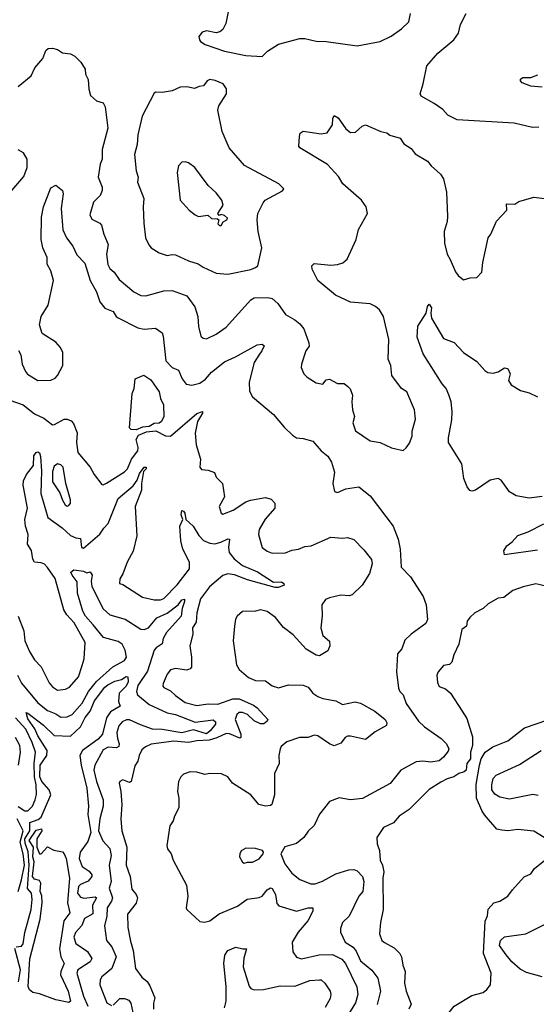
# Model space of a CAD drawing. Extents: x 1678431 to 1860718, y 384618 to 522882.
# Tile 69 of 256: x 1754974 to 1758129, y 434015 to 440027. Entities that reach past the tile are written whole.
import ezdxf

# ---------------------------------------------------------------- set-up
doc = ezdxf.new("R2010")
doc.units = 0

msp = doc.modelspace()

# ---------------------------------------------------------------- linework, layer by layer
at = {"layer": '0CON10XD'}
for points in [[(1756251.2, 440095), (1756233.3, 440005), (1756215, 439967.5), (1756196.7, 439953.3), (1756175, 439947.5), (1756115, 439960), (1756088.3, 439951.7), (1756067.5, 439925), (1756072.5, 439905), (1756077.5, 439895), (1756107.5, 439875), (1756225, 439835.4), (1756355, 439808.2), (1756455, 439803.3)], [(1756455, 439803.3), (1756487.5, 439835), (1756555, 439878.5), (1756685, 439912.5), (1756715, 439912.2), (1756785.5, 439895.5), (1756845, 439894.4), (1757035, 439867.5), (1757175.6, 439894.4), (1757243.2, 439926.8), (1757305, 439972), (1757351.2, 440015), (1757361.2, 440065)], [(1758145, 439371.5), (1758105, 439369.1), (1757992.5, 439395), (1757646, 439416), (1757587.5, 439445), (1757558.8, 439478.8), (1757505, 439516.2), (1757425, 439560), (1757420, 439575), (1757438.6, 439635), (1757460, 439745), (1757527.3, 439822.7), (1757625.8, 439904.2), (1757654, 439945), (1757665, 439997.5), (1757701.2, 440065)], [(1754965, 439620), (1755045, 439683.8), (1755066.4, 439733.6), (1755115, 439790), (1755135, 439840), (1755149.1, 439850.9), (1755175, 439854.2), (1755205.4, 439845.4), (1755235, 439826), (1755285, 439818.6), (1755311.2, 439805), (1755347.6, 439767.6), (1755373.8, 439725), (1755376.2, 439695), (1755392.3, 439662.3), (1755396.1, 439603.9), (1755406.2, 439565), (1755442.9, 439532.9), (1755485, 439519.2), (1755496.5, 439495), (1755513.1, 439365), (1755477.1, 439235), (1755477.3, 439175), (1755465.6, 439145), (1755454.4, 439065), (1755477.1, 439005), (1755477.5, 438985), (1755465, 438954), (1755425, 438913.3), (1755402.9, 438835), (1755415, 438808.8), (1755464.1, 438784.1), (1755473.1, 438773.1), (1755487.6, 438717.6), (1755514.3, 438655), (1755504.5, 438595), (1755511.9, 438531.9), (1755525, 438507.5), (1755551.4, 438485), (1755582.1, 438442.1), (1755671.4, 438365), (1755715, 438343.6), (1755745, 438341.8), (1755855, 438371.5), (1755904.5, 438374.5), (1755995, 438341.2), (1756044.4, 438275), (1756061.4, 438215), (1756065.7, 438155), (1756080, 438095), (1756095, 438081.9), (1756115, 438079.4), (1756175, 438107.1), (1756235, 438149.2), (1756385, 438317.1), (1756405, 438330), (1756490.3, 438330.3), (1756515, 438324.3), (1756551.4, 438295), (1756597, 438227), (1756654.1, 438194.1), (1756685, 438170), (1756710, 438140), (1756740.6, 438055), (1756740.8, 438035), (1756722, 438005), (1756694, 437925), (1756693.6, 437903.6), (1756710, 437865), (1756730, 437845), (1756785, 437810), (1756825, 437802.5), (1756845, 437827.5), (1756865, 437832.5), (1756915, 437806.2), (1756955, 437806.7), (1756978.3, 437788.3), (1756992.9, 437772.9), (1757005.8, 437735), (1757001.4, 437695), (1757005.8, 437645), (1757019.2, 437605), (1757008.8, 437565), (1757025, 437517.5), (1757115, 437456.2), (1757175, 437445.8), (1757245, 437414), (1757315, 437396.7), (1757335, 437412.5), (1757355, 437442.5), (1757370, 437485), (1757370, 437515), (1757391.7, 437588.3), (1757385.8, 437645), (1757338, 437755), (1757305.7, 437775.7), (1757247.1, 437855), (1757239.4, 437915), (1757223.3, 437955), (1757229.1, 438075), (1757196.5, 438215), (1757171.4, 438255), (1757147.1, 438277.1), (1757115, 438292.5), (1756995, 438302.5), (1756902.5, 438345), (1756794.6, 438434.6), (1756760.8, 438505), (1756758, 438525), (1756772.1, 438537.9), (1756875, 438528.1), (1756915, 438532.5), (1756947, 438543), (1756973.8, 438565), (1757028.6, 438685), (1757043.7, 438746.3), (1757098, 438845), (1757090, 438885), (1757062, 438925), (1756947.1, 439025), (1756920.5, 439070.5), (1756853.3, 439143.3), (1756683.8, 439245), (1756678.8, 439255), (1756682, 439315), (1756687.5, 439335), (1756705, 439347.8), (1756815, 439330), (1756852.6, 439337.4), (1756884.6, 439385), (1756885.8, 439425), (1756895, 439443.3), (1756918.3, 439428.3), (1756965, 439361.2), (1756995, 439338.8), (1757025, 439340), (1757065, 439377.5), (1757085, 439386.2), (1757180, 439345), (1757215, 439336.7), (1757235, 439323.3), (1757297.5, 439305), (1757318.8, 439268.8), (1757365, 439240), (1757388.3, 439208.3), (1757464.3, 439164.3), (1757486.2, 439135), (1757544.6, 439084.6), (1757561.9, 439055), (1757580, 438975), (1757585.6, 438825), (1757584.4, 438795), (1757565.5, 438734.5), (1757567.3, 438662.7), (1757584.4, 438595), (1757603.6, 438563.6), (1757635, 438487.5), (1757652.5, 438465), (1757685, 438440), (1757725, 438451.2), (1757765, 438453.3), (1757796.2, 438485), (1757802, 438545), (1757834, 438695), (1757851.2, 438718.8), (1757885, 438796.7), (1757948.8, 438865), (1757947.5, 438902.5), (1757998.3, 438901.7), (1758022.7, 438917.3), (1758113.9, 438943.9), (1758195, 438933.8)], [(1756245, 438474.6), (1756385, 438502.5), (1756415, 438513.5), (1756427.8, 438525), (1756452.2, 438635), (1756431.2, 438735), (1756423.5, 438805), (1756428.6, 438845), (1756460.3, 438909.7), (1756473.8, 438925), (1756578.3, 438981.7), (1756587.5, 438995), (1756555.6, 439025.6), (1756347.6, 439137.6), (1756253.5, 439245), (1756211.1, 439345), (1756183.8, 439475), (1756189.3, 439500.7), (1756238, 439575), (1756237.5, 439605), (1756216.2, 439635), (1756167.2, 439657.2), (1756135, 439661.9), (1756120, 439655), (1756096.9, 439623.1), (1756070.5, 439619.5), (1756041.7, 439608.3), (1755995, 439618.1), (1755954.3, 439615.7), (1755905.9, 439594.1), (1755845, 439582.1), (1755805, 439584.2), (1755795, 439578), (1755722, 439438), (1755695.5, 439325), (1755692.2, 439265), (1755675.6, 439204.4), (1755686.4, 439105), (1755698.5, 439065), (1755694.5, 439035), (1755732.9, 438935), (1755727.5, 438885), (1755733.1, 438785), (1755743.1, 438695), (1755762.8, 438652.8), (1755778, 438635), (1755825, 438603.3), (1755875, 438587.1), (1755905, 438594.4), (1755925, 438592.2), (1756005, 438555.6), (1756065, 438536.7), (1756095, 438516.9), (1756175, 438480.6), (1756245, 438474.6)], [(1758164.1, 439615.9), (1758095, 439620.8), (1758041.7, 439641.7), (1758032.5, 439655), (1758032.5, 439665), (1758046.1, 439673.9), (1758095, 439674), (1758138.8, 439691.2)], [(1754865, 438914), (1754999.6, 439070.4), (1755020.4, 439125), (1755020, 439175), (1754996.7, 439215), (1754965, 439232.1)], [(1756205, 438770), (1756217, 438793), (1756240, 438805), (1756242.5, 438815), (1756225, 438832), (1756205, 438838), (1756192.5, 438832.5), (1756183.6, 438843.6), (1756216.2, 438895), (1756208.8, 438925), (1756175, 438971.2), (1756125.6, 439015.6), (1756044.2, 439124.2), (1756005, 439153.8), (1755985, 439160), (1755965, 439156.7), (1755944.1, 439135.9), (1755936, 439095), (1755954.5, 438924.5), (1756010, 438865), (1756046.7, 438835), (1756065.9, 438825.9), (1756124, 438834), (1756145, 438813.8), (1756181.7, 438811.7), (1756190, 438805), (1756185, 438780), (1756195, 438770), (1756205, 438770)], [(1754966.7, 438006.7), (1754982.1, 437982.1), (1754990, 437925), (1755009.3, 437879.3), (1755022.8, 437862.8), (1755084.6, 437824.6), (1755165, 437825.6), (1755191.7, 437838.3), (1755205, 437854), (1755236.9, 437915), (1755236.9, 437995), (1755222.9, 438025), (1755195, 438058), (1755111.7, 438111.7), (1755094.4, 438165), (1755105.8, 438215), (1755148.8, 438285), (1755180, 438435), (1755165, 438493.3), (1755142.2, 438535), (1755143.1, 438575), (1755114.7, 438634.7), (1755104.7, 438684.7), (1755107.3, 438822.7), (1755120.8, 438885), (1755165, 439000), (1755195, 439016.7), (1755235, 438983.8), (1755240, 438965), (1755227.4, 438875), (1755238.2, 438745), (1755261.1, 438695), (1755299.5, 438645), (1755322.3, 438592.3), (1755371.2, 438541.2), (1755404.2, 438435), (1755443.9, 438365), (1755464.1, 438305), (1755495, 438265.6), (1755545.3, 438245.3), (1755564, 438215), (1755575, 438207.5), (1755695, 438146.7), (1755735, 438137.1), (1755804.3, 438144.3), (1755844, 438115), (1755851.1, 438095), (1755866.7, 437945), (1755904.7, 437904.7), (1755945, 437888), (1755965.6, 437835.6), (1755991.7, 437801.7), (1756025, 437796.2), (1756075, 437808), (1756108.3, 437831.7), (1756145, 437874.4), (1756225, 437939.1), (1756291.9, 437968.1), (1756425, 438041.9), (1756455.8, 438045.8), (1756466.6, 438036.6), (1756453.8, 438005), (1756435, 437980), (1756406.2, 437935), (1756374.5, 437815), (1756378.3, 437758.3), (1756396, 437725), (1756525, 437615.8), (1756589.4, 437539.4), (1756640.7, 437490.7), (1756665, 437474.3), (1756705, 437470.6), (1756764.4, 437454.4), (1756815, 437395.7), (1756855, 437362.5), (1756878.5, 437325), (1756896.5, 437265), (1756886.2, 437195), (1756896.1, 437146.1), (1756915, 437141.4), (1756965, 437163.1), (1757045, 437175.7), (1757115, 437119.4), (1757255.2, 436935.2), (1757285.5, 436855), (1757296.7, 436795), (1757304.3, 436685), (1757360.8, 436625), (1757437.3, 436505), (1757455.5, 436455), (1757464.2, 436365), (1757455, 436341.2), (1757363.6, 436276.4), (1757325, 436238.8), (1757308, 436185), (1757282, 436155), (1757274.2, 436045), (1757288.1, 435945), (1757295, 435926.2), (1757315.6, 435905), (1757335, 435852.5), (1757409.4, 435745), (1757445, 435709.2), (1757548.6, 435638.6), (1757581.2, 435605), (1757594, 435575), (1757589.7, 435560.3), (1757561.9, 435525), (1757535, 435501.8), (1757485, 435494), (1757435, 435500), (1757395, 435496.6), (1757302, 435445), (1757235.5, 435364.5), (1757068, 435272), (1756995, 435264.2), (1756925, 435276), (1756865, 435253.3), (1756804.3, 435175.7), (1756772.3, 435107.7), (1756736.6, 435073.4), (1756708.6, 435035), (1756665, 434997.1), (1756593.4, 434976.6), (1756568.8, 434935), (1756592.6, 434872.6), (1756635, 434815.7), (1756685, 434776.9), (1756751.1, 434751.1), (1756777.9, 434752.1), (1756823.4, 434766.6), (1756905, 434811.8), (1756983.9, 434836.1), (1757015, 434838.2), (1757035, 434830), (1757066.7, 434795), (1757076.4, 434765), (1757068.5, 434705), (1757044.7, 434675.3), (1756985.4, 434554.6), (1756945.6, 434515), (1756932.6, 434477.4), (1756932.5, 434455), (1756961.1, 434395), (1757010.3, 434365), (1757029, 434339), (1757055, 434280), (1757123.6, 434223.7), (1757160.4, 434175), (1757177.2, 434095), (1757157.8, 434015)], [(1758165, 437116.7), (1758085, 437106.5), (1758005, 437120), (1757965, 437144.3), (1757915, 437216), (1757895, 437225.8), (1757846.7, 437215), (1757757.5, 437155), (1757735, 437148.8), (1757723, 437153), (1757707.1, 437175), (1757686.8, 437226.8), (1757673.1, 437315), (1757593.1, 437445), (1757591.9, 437475), (1757612.7, 437585), (1757615.3, 437635.3), (1757607.9, 437695), (1757595, 437736.2), (1757577.5, 437775), (1757554.5, 437805), (1757438.1, 437988.1), (1757401.7, 438088.3), (1757404.3, 438155.7), (1757456.2, 438235), (1757463.6, 438276.4), (1757475, 438290), (1757487.7, 438267.7), (1757483.8, 438235), (1757488.1, 438205), (1757561.1, 438081.1), (1757626.8, 438056.8), (1757683.8, 437995), (1757765, 437940.8), (1757814.3, 437885), (1757833.2, 437873.2), (1757865, 437868.5), (1757895, 437876.9), (1757935, 437900.8), (1757955, 437897.5), (1757970, 437865), (1757958.8, 437825), (1757975, 437798.8), (1758033, 437763), (1758085, 437750), (1758135, 437724.3)], [(1755685, 437523.8), (1755655, 437524.6), (1755645, 437536.2), (1755662.1, 437745), (1755672.5, 437775), (1755680, 437835), (1755733, 437857), (1755775, 437829.2), (1755825.7, 437755.7), (1755834, 437714), (1755852.6, 437675), (1755854.8, 437605), (1755840.2, 437575), (1755826, 437564), (1755795, 437561.5), (1755765, 437544.5), (1755725, 437540.3), (1755685, 437523.8)], [(1754915, 437703.9), (1754995, 437675.8), (1755065, 437621.6), (1755121.5, 437595), (1755175, 437554.3), (1755186.7, 437555), (1755245, 437588.6), (1755265, 437589.2), (1755289.1, 437579.1), (1755302.4, 437562.4), (1755324.4, 437505), (1755321.8, 437445), (1755330, 437385), (1755405.3, 437295.3), (1755429.6, 437249.6), (1755475, 437190), (1755485, 437188), (1755505, 437198.1), (1755615, 437266.8), (1755632.7, 437285), (1755656.2, 437345), (1755695.7, 437394.3), (1755697.4, 437415), (1755686.5, 437465), (1755700.1, 437489.9), (1755748.1, 437511.9), (1755805, 437518.1), (1755865, 437487.1), (1755895.5, 437484.5), (1756055, 437623.3), (1756090, 437635), (1756090.8, 437625), (1756060, 437575), (1756046.4, 437503.6), (1756052.2, 437432.2), (1756077.5, 437345), (1756073.8, 437295), (1756085, 437280), (1756125, 437276.7), (1756163, 437263), (1756173.3, 437235), (1756213.1, 437195), (1756225.4, 437115), (1756192.5, 437055), (1756203.5, 437013.5), (1756215, 437008.6), (1756278.3, 437031.7), (1756355, 437083.9), (1756384.5, 437094.5), (1756475, 437110.6), (1756509.1, 437099.1), (1756531.2, 437075), (1756531.2, 437045), (1756472.4, 436977.6), (1756437.5, 436915), (1756432.5, 436885), (1756455.8, 436805), (1756485, 436781.9), (1756515, 436769.4), (1756597.4, 436772.6), (1756635, 436787.8), (1756676.4, 436793.6), (1756715, 436811.4), (1756755, 436814.3), (1756875, 436868.1), (1756945, 436860.8), (1756975.9, 436865.9), (1757014.1, 436854.1), (1757075, 436791.2), (1757121.7, 436731.7), (1757125.8, 436705), (1757111.1, 436645), (1757064.6, 436575.4), (1757004.2, 436515.8), (1756985, 436510.6), (1756935, 436513.8), (1756865, 436497.8), (1756841.9, 436488.1), (1756820, 436455), (1756821.7, 436388.3), (1756813.1, 436315), (1756825, 436266.7), (1756865, 436233.3), (1756867.5, 436205), (1756855.5, 436174.5), (1756805, 436144), (1756785, 436148), (1756723, 436183), (1756645, 436272), (1756585.6, 436315.6), (1756537.2, 436377.2), (1756485, 436414.3), (1756445, 436424.2), (1756415, 436416), (1756335, 436413.3), (1756302.5, 436385), (1756292.3, 436367.7), (1756286, 436324), (1756278.1, 436235), (1756297.7, 436087.7), (1756315, 436060), (1756371.4, 436011.4), (1756415, 435993.3), (1756475, 435990), (1756515, 435960.8), (1756555, 435948.6), (1756616.1, 435966.1), (1756705, 435964), (1756735, 435951.4), (1756765, 435915.7), (1756795.3, 435895.3), (1756825, 435882.5), (1756905, 435868.9), (1756945, 435847.1), (1757023.2, 435863.2), (1757055, 435853.5), (1757142, 435805), (1757205, 435754.2), (1757215.6, 435735), (1757213.1, 435716.9), (1757145, 435680), (1757085, 435632.5), (1756995, 435652.9), (1756975, 435651.9), (1756960.8, 435645), (1756935, 435609.2), (1756895, 435594.2), (1756865, 435605.8), (1756795, 435654.4), (1756775, 435658.1), (1756734.4, 435645.6), (1756682.5, 435645), (1756605, 435617.5), (1756570.6, 435589.4), (1756564.4, 435575.6), (1756557.1, 435535), (1756558.6, 435485), (1756530.8, 435425), (1756530.6, 435295), (1756514.1, 435235.9), (1756505, 435228.8), (1756475, 435225.8), (1756435, 435235.8), (1756385, 435294), (1756274, 435365), (1756244.5, 435404.5), (1756206.4, 435423.6), (1756135.7, 435424.3), (1756105, 435418.6), (1756055, 435432.5), (1756015, 435435.7), (1755975, 435420), (1755959.2, 435405), (1755943.1, 435375), (1755938.1, 435315), (1755945.7, 435275), (1755945.8, 435215), (1755920, 435165), (1755912, 435135), (1755891.2, 435105), (1755872, 434985), (1755876, 434965), (1755900, 434935), (1755911.2, 434895), (1755992.3, 434742.3), (1756002, 434675), (1755990, 434605), (1755994, 434595), (1756075, 434522), (1756102.3, 434517.7), (1756135, 434524.2), (1756192.4, 434567.6), (1756305, 434615.4), (1756363.1, 434656.9), (1756437.5, 434667.5), (1756455, 434675.4), (1756486.2, 434715), (1756505, 434727.1), (1756515, 434722.3), (1756535.6, 434685), (1756545, 434631.2), (1756556.8, 434616.8), (1756665, 434583.6), (1756735, 434605.4), (1756764.2, 434604.2), (1756764.4, 434585), (1756733.8, 434526.2), (1756673.8, 434455), (1756637.5, 434395), (1756641.2, 434335), (1756663.9, 434303.9), (1756695, 434292.5), (1756802.7, 434317.3), (1756885, 434320.6), (1756941, 434291), (1756963.1, 434265), (1757032.6, 434122.6), (1757039.7, 434075), (1757025.3, 434025), (1756975.4, 433945)], [(1754965.5, 436385), (1754999.5, 436295), (1755006.4, 436235), (1755035, 436169.2), (1755065, 436118.6), (1755106.4, 436076.4), (1755155, 435977.8), (1755175, 435954.6), (1755206.1, 435933.9), (1755255, 435939.5), (1755278.9, 435951.1), (1755334.2, 436015.8), (1755356.2, 436085), (1755367.8, 436125), (1755374.2, 436225), (1755306.1, 436345), (1755262.6, 436392.6), (1755244.5, 436425), (1755190.7, 436615), (1755145, 436682.7), (1755125, 436702.3), (1755105, 436711.2), (1755064.2, 436715), (1755055, 436732.5), (1755045.7, 436785.7), (1755021.5, 436825), (1755026.8, 436883.2), (1755009.8, 436935), (1755005.9, 436975), (1755022.3, 437045), (1754995.5, 437185), (1754997.2, 437212.8), (1755015, 437251.2), (1755058, 437305), (1755060.6, 437365), (1755074.6, 437385.4), (1755085, 437388.6), (1755095, 437382), (1755101.2, 437361.2), (1755108.3, 437271.7), (1755105.2, 437204.8), (1755103.4, 437135), (1755147.1, 436987.1), (1755233.3, 436925), (1755285, 436878.5), (1755317, 436863), (1755345, 436860), (1755352, 436805), (1755365, 436801.2), (1755463.5, 436886.5), (1755487.2, 436922.8), (1755515, 436950.5), (1755576.3, 437103.7), (1755667.8, 437182.2), (1755692.2, 437215), (1755705, 437256.4), (1755735, 437294.3), (1755746.7, 437295), (1755746.9, 437285), (1755730.4, 437269.6), (1755717.8, 437195), (1755718.8, 437155), (1755679.3, 437055), (1755688.9, 436875), (1755666.9, 436783.1), (1755630.8, 436715), (1755605, 436643.3), (1755585, 436612.5), (1755583.3, 436585), (1755605, 436578.8), (1755725, 436500.8), (1755795, 436484.2), (1755835, 436484.4), (1755855, 436493.1), (1755935, 436577.1), (1756010.3, 436675), (1756011.8, 436715), (1755969.7, 436795), (1755957.6, 436845), (1755952.5, 436935), (1755971.2, 436975), (1755960.8, 437005), (1755965, 437030), (1755975, 437027.5), (1755982.5, 437015), (1755988, 436975), (1756032.7, 436935), (1756068.5, 436878.5), (1756097.6, 436847.6), (1756135, 436830.3), (1756165, 436827.8), (1756203.1, 436836.9), (1756245, 436858.5), (1756255, 436855.7), (1756249.4, 436805), (1756253.1, 436775), (1756284.7, 436735), (1756335, 436694.7), (1756427.1, 436657.1), (1756523.2, 436593.2), (1756572.5, 436595), (1756587.1, 436585), (1756588.8, 436575), (1756555, 436560.9), (1756535, 436560.5), (1756365, 436608.3), (1756286.9, 436636.9), (1756245, 436644.4), (1756215, 436634.3), (1756134, 436565), (1756078, 436492), (1756055.4, 436405.4), (1756051.2, 436348.8), (1756029.2, 436315), (1756031.5, 436275), (1756013.3, 436205), (1756024.1, 436135), (1756022.7, 436075), (1756015, 436063.5), (1755995, 436056.5), (1755925, 436066.2), (1755895, 436058.6), (1755875, 436032), (1755850.8, 435975), (1755848.8, 435958.8), (1755855, 435950), (1755895, 435928.6), (1755925, 435901.1), (1755985, 435857.3), (1756055, 435839.1), (1756125, 435850.8), (1756185, 435848.3), (1756275, 435880.4), (1756315, 435880), (1756402.3, 435842.3), (1756425, 435826.7), (1756488.8, 435755), (1756485.7, 435745), (1756465, 435727.9), (1756445, 435728.8), (1756405, 435745.4), (1756364.6, 435785), (1756335, 435797.5), (1756315, 435797.2), (1756299.3, 435785), (1756291, 435755), (1756325.3, 435665), (1756325.5, 435644.5), (1756318.6, 435641.4), (1756255, 435667.4), (1756235, 435668.8), (1756178.2, 435641.8), (1756132.2, 435627.8), (1756055, 435625.2), (1756005, 435614.8), (1755915, 435622.4), (1755776.7, 435603.3), (1755742.6, 435587.4), (1755721.1, 435568.9), (1755703.5, 435535), (1755695, 435500), (1755677.6, 435472.4), (1755655, 435375.8), (1755645, 435370), (1755604.3, 435385.7), (1755585, 435376.7), (1755580.8, 435365), (1755591.9, 435315), (1755598.2, 435235), (1755592.5, 435145), (1755597.1, 435075), (1755628.9, 434975), (1755625.3, 434865), (1755648.8, 434795), (1755658.6, 434718.6), (1755685.7, 434685), (1755693.3, 434665), (1755686.2, 434633.8), (1755632.5, 434565), (1755634.5, 434485), (1755650.4, 434400.4), (1755668.1, 434345), (1755680.6, 434235), (1755720.3, 434180.3), (1755753.3, 434155), (1755768.3, 434128.3), (1755800, 434055), (1755792, 434022), (1755792.2, 433985)], [(1755265, 437056.2), (1755275, 437061.2), (1755284, 437075), (1755285.5, 437095), (1755256.2, 437195), (1755240, 437295), (1755225, 437310), (1755205, 437316.5), (1755185, 437302), (1755175, 437268), (1755174.8, 437205), (1755219.1, 437139.1), (1755235, 437093.3), (1755252, 437065), (1755265, 437056.2)], [(1758135, 436787.8), (1757935, 436760), (1757930, 436785), (1757948.8, 436815), (1757980.8, 436839.2), (1758015, 436878.2), (1758078.8, 436901.2), (1758175, 436950)], [(1754960.2, 436025), (1754985, 435976.2), (1755085.9, 435855.9), (1755145, 435810.4), (1755195, 435790), (1755225, 435769.6), (1755265, 435770), (1755295, 435786), (1755355.6, 435855), (1755393.7, 435926.3), (1755443, 435987), (1755543.7, 436076.3), (1755615, 436114), (1755626.1, 436135), (1755617.8, 436177.8), (1755599.2, 436215), (1755575, 436230), (1755486.2, 436255), (1755423.2, 436333.2), (1755377.1, 436385), (1755360, 436415), (1755327.1, 436525), (1755325.5, 436595.5), (1755294.3, 436635), (1755286.2, 436655), (1755305, 436669.2), (1755365, 436660), (1755385, 436650), (1755405, 436656.2), (1755417.1, 436635), (1755410.1, 436599.9), (1755415, 436565.8), (1755485, 436429.3), (1755525, 436394.2), (1755618.1, 436368.1), (1755715, 436306), (1755735, 436304.3), (1755761.2, 436315), (1755811.2, 436375), (1755875, 436404.2), (1755941.5, 436455), (1755965, 436486.2), (1755979.7, 436489.7), (1755981.5, 436475), (1755967.3, 436432.7), (1755960.6, 436385), (1755871.2, 436285), (1755851, 436249), (1755845, 436215.8), (1755806.9, 436193.1), (1755795, 436176.9), (1755755, 436049.1), (1755695, 435961.9), (1755687.4, 435925), (1755694.1, 435905), (1755765, 435845.2), (1755874.8, 435794.8), (1755925, 435784.3), (1756045, 435737.9), (1756155, 435751.6), (1756170.4, 435740.4), (1756169.4, 435725), (1756138.1, 435685), (1756115, 435667.3), (1756035, 435691.2), (1755965, 435674), (1755845, 435693.1), (1755785, 435695.6), (1755711.1, 435721.1), (1755645, 435752.6), (1755627.3, 435752.7), (1755599.5, 435740.5), (1755578.8, 435715), (1755568, 435675), (1755571.9, 435638.1), (1755582.7, 435605), (1755579.9, 435590.1), (1755565, 435581.1), (1755515, 435585.3), (1755485, 435568.5), (1755434.1, 435475.9), (1755427.1, 435445), (1755442.4, 435375), (1755484.7, 435265), (1755484.7, 435224.7), (1755463, 435147), (1755456.3, 435075), (1755482.9, 435012.9), (1755525, 434966.4), (1755533.7, 434925), (1755521.7, 434865), (1755532.1, 434765), (1755519.8, 434725), (1755541, 434665), (1755535.4, 434644.6), (1755509, 434605), (1755505.9, 434554.1), (1755491.9, 434495), (1755504.7, 434404.7), (1755536.3, 434366.3), (1755563, 434305), (1755536.1, 434235), (1755475.8, 434184.2), (1755466.2, 434165), (1755464.6, 434135), (1755507.1, 434025), (1755535, 434008.1)], [(1758195, 436567.5), (1758125, 436582.5), (1758047.5, 436565), (1757985, 436542.2), (1757931.3, 436498.7), (1757895, 436495.7), (1757835, 436460), (1757805, 436432), (1757753.3, 436405), (1757723, 436377), (1757706, 436355), (1757702.5, 436325), (1757673.8, 436305), (1757655.8, 436215), (1757625, 436150), (1757613.8, 436105), (1757598.8, 436091.2), (1757562.5, 436085), (1757528.8, 436045), (1757522, 436025), (1757525, 435980), (1757535, 435956.7), (1757575, 435942.5), (1757605.4, 435915.4), (1757675.7, 435805), (1757705, 435761.2), (1757739.3, 435649.3), (1757739.1, 435595), (1757726.7, 435555), (1757726.7, 435515), (1757704.3, 435485), (1757700, 435445), (1757687.5, 435435), (1757655, 435425.6), (1757625, 435404.4), (1757585, 435392.7), (1757545, 435372.1), (1757475, 435327.9), (1757353.1, 435205), (1757292.2, 435165), (1757256.4, 435123.6), (1757195, 435095.8), (1757155.5, 435035), (1757157.3, 434995), (1757170.6, 434955), (1757174.5, 434895.5), (1757190.5, 434865), (1757196.7, 434825), (1757191.4, 434785), (1757194.1, 434595), (1757176.4, 434515), (1757171.1, 434445), (1757185.5, 434405.5), (1757202.2, 434392.2), (1757260.9, 434360.9), (1757295.3, 434325.3), (1757306.2, 434305), (1757312.7, 434255), (1757328.9, 434215), (1757324.5, 434145), (1757333.1, 434095), (1757363.6, 434016.4), (1757350, 433985)], [(1754952.8, 434367.2), (1754985, 434371.1), (1754995, 434385.6), (1755006.2, 434453.8), (1755043.6, 434595), (1755050.6, 434655), (1755046.7, 434695), (1755022.7, 434722.7), (1755032.2, 434865), (1755025.8, 434945.8), (1755008.8, 434998.8), (1755006.8, 435025), (1755036.4, 435075), (1755036.4, 435125), (1755086.5, 435143.5), (1755105, 435158.8), (1755164.8, 435295), (1755155, 435324.3), (1755110.5, 435375), (1755097.5, 435405), (1755098.7, 435475), (1755139.3, 435535), (1755141.7, 435565), (1755086.1, 435655), (1755067.3, 435697.3), (1755025, 435759.2), (1755013.3, 435796.7), (1755025, 435793.3), (1755119.1, 435719.1), (1755185, 435657.2), (1755285, 435653.5), (1755345, 435710.3), (1755375, 435766.7), (1755405.6, 435804.4), (1755431.1, 435868.9), (1755495, 435951.7), (1755513.2, 435966.8), (1755555, 435988.7), (1755595, 435997.9), (1755625, 436016.1), (1755635, 436014.2), (1755636.2, 435985), (1755625, 435958.9), (1755582.5, 435915), (1755578.5, 435865), (1755586.9, 435835), (1755528.5, 435801.5), (1755505.3, 435765), (1755480.9, 435665), (1755452.7, 435635), (1755357.8, 435565), (1755340.7, 435535), (1755349.2, 435475), (1755384.9, 435335), (1755395.4, 435225.4), (1755389.5, 435175), (1755409.5, 435065), (1755390.8, 435009.2), (1755344.3, 434945), (1755337.8, 434905), (1755355, 434857.8), (1755399.2, 434829.2), (1755415, 434806.7), (1755415.5, 434795.5), (1755392.4, 434767.6), (1755345, 434747.5), (1755334.2, 434735.8), (1755326.6, 434695), (1755345, 434670), (1755367.3, 434662.7), (1755435, 434671.1), (1755442.9, 434665), (1755419.8, 434620.2), (1755421.6, 434568.4), (1755370.6, 434539.4), (1755352.9, 434497.1), (1755315.2, 434454.8), (1755305.9, 434425), (1755316.7, 434386.7), (1755388.3, 434338.3), (1755413.9, 434295), (1755405.5, 434275), (1755330.4, 434225), (1755322.4, 434205), (1755364.2, 434065), (1755390, 434005)], [(1754965, 435223.6), (1755005, 435196.8), (1755025, 435197.8), (1755052.5, 435225), (1755068.9, 435265), (1755076.8, 435296.8), (1755075.8, 435355), (1755064.8, 435405), (1755063.8, 435485), (1755071.5, 435555), (1755050, 435615), (1755011.1, 435695), (1754948.9, 435765)], [(1758176.7, 435035), (1758112.7, 435072.7), (1758015, 435082.5), (1757955, 435074.2), (1757918.1, 435078.1), (1757886.7, 435085), (1757813.2, 435173.2), (1757795, 435198.8), (1757762.9, 435275), (1757762.1, 435357.9), (1757781.4, 435475), (1757792.1, 435515), (1757815.6, 435554.4), (1757863.2, 435586.8), (1757955, 435624), (1758055.5, 435704.5), (1758205, 435754.3)], [(1754967.4, 435475), (1754980, 435555), (1754975.8, 435595), (1754948.7, 435645)], [(1758140.6, 435290.6), (1758106.9, 435296.9), (1757965, 435268.2), (1757905, 435280), (1757875, 435299.1), (1757857.9, 435325), (1757857.1, 435355), (1757866.2, 435395), (1757884.3, 435415), (1758025, 435479.5), (1758159.2, 435565)], [(1754964.7, 434705), (1754986.1, 434775), (1755003.3, 434865), (1754996.1, 434935), (1754977, 435005), (1754996.6, 435075), (1754959, 435149)], [(1755275, 434026), (1755195, 434043.1), (1755095, 434080), (1755055, 434086.8), (1755033.4, 434103.4), (1755026.9, 434125), (1755036.1, 434293.9), (1755099.6, 434535), (1755112.2, 434635), (1755108.6, 434678.6), (1755099.3, 434705), (1755103.3, 434755), (1755095, 434770.5), (1755065, 434779.4), (1755052.5, 434795), (1755062, 434885), (1755054.1, 434915), (1755058.9, 434975), (1755033.1, 435015), (1755075, 435079.7), (1755107.6, 435087.6), (1755109.1, 435075), (1755078.1, 435025), (1755080, 434975), (1755094.6, 434934.6), (1755106.4, 434933.6), (1755145, 434976.7), (1755183.6, 434956.4), (1755235, 434946.4), (1755246, 434935), (1755258.7, 434905), (1755279.4, 434785), (1755266.7, 434635), (1755280.4, 434575), (1755244.2, 434525), (1755218.3, 434355), (1755225.8, 434305.8), (1755246.5, 434265), (1755224.8, 434215.2), (1755223.9, 434195), (1755271, 434095), (1755284.7, 434035.3), (1755275, 434026)], [(1756345, 434876.7), (1756365, 434883.8), (1756395, 434884), (1756435.8, 434904.2), (1756460, 434935), (1756463.3, 434945), (1756457.5, 434955), (1756415, 434966.7), (1756355, 434968.8), (1756327, 434953), (1756317.5, 434935), (1756316.7, 434915), (1756334.1, 434884.1), (1756345, 434876.7)], [(1757535, 433838.8), (1757560, 433885), (1757577.6, 433942.4), (1757626.7, 434003.3), (1757735, 434069.4), (1757805, 434088), (1757826.2, 434105), (1757848, 434135), (1757852.9, 434205), (1757806.4, 434325), (1757816.8, 434523.2), (1757830.8, 434555), (1757835, 434596.2), (1757870, 434635), (1757905.6, 434644.4), (1757955, 434676.2), (1757982.5, 434715), (1758055, 434793.3), (1758095, 434812.5), (1758117.5, 434845), (1758221.7, 434928.3)], [(1758165, 434182.8), (1758069.2, 434209.2), (1758030.7, 434230.7), (1757978.8, 434275), (1757945, 434317.8), (1757903.2, 434375), (1757910, 434405), (1757935, 434428.1), (1758065, 434446.5), (1758195, 434511.4)], [(1754967.6, 434152.4), (1754979.7, 434225), (1754945, 434356.7)], [(1756225.7, 433994.3), (1756235.3, 434035), (1756234.7, 434124.7), (1756220.9, 434265), (1756226.7, 434315), (1756245, 434344), (1756295, 434364), (1756336.7, 434353.3), (1756360, 434355), (1756343.1, 434296.9), (1756338.9, 434245), (1756375.3, 434125.3), (1756385, 434112.9), (1756405, 434104.7), (1756463.8, 434106.2), (1756565, 434128.4), (1756655, 434126.6), (1756745, 434161.2), (1756805, 434165.7), (1756815, 434164.2), (1756838, 434145), (1756870.8, 434095), (1756874.4, 434075), (1756869.5, 434050.5), (1756838.6, 433995)], [(1755545, 434011.1), (1755585, 434050.4), (1755615, 434051.8), (1755640.3, 434040.3), (1755652.2, 434022.2), (1755664.2, 433965)]]:
    msp.add_lwpolyline(points, dxfattribs=at)

doc.saveas('drawing.dxf')
